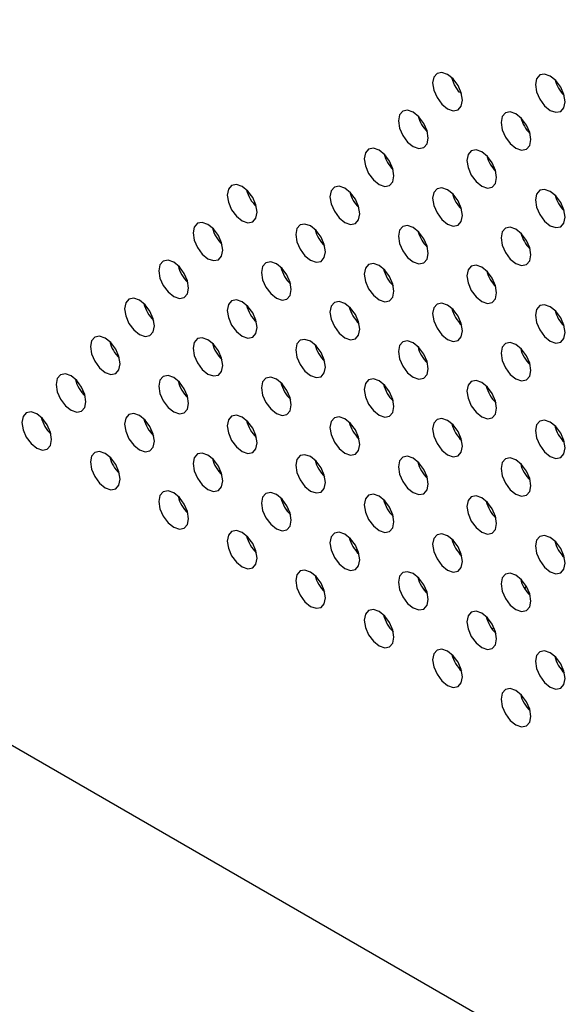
# Model space of a CAD drawing. Header units: millimetres. Extents: x 0 to 844, y -2 to 552.
# Tile 95 of 151: x 647.37 to 650.48, y 402.05 to 407.62. Entities that reach past the tile are written whole.
import ezdxf

# ---------------------------------------------------------------- set-up
doc = ezdxf.new("R2010")
doc.units = ezdxf.units.MM

msp = doc.modelspace()

# ---------------------------------------------------------------- linework, layer by layer
at = {"color": 7, "linetype": 'Continuous', "lineweight": 25}
for p, q in [((614.1988, 422.638), (681.9211, 383.5428)), ((649.8663, 407.2141), (649.8645, 407.2131)), ((649.8773, 407.2022), (649.8663, 407.2141)), ((649.6305, 407.0779), (649.6297, 407.0775)), ((650.4417, 405.9062), (650.4506, 405.9114)), ((650.4417, 405.9062), (650.4507, 405.9114)), ((650.2366, 404.3974), (650.2429, 404.4169))]:
    msp.add_line(p, q, dxfattribs=at)
at = {"color": 8, "linetype": 'Continuous', "lineweight": 25}
msp.add_line((650.4065, 405.3189), (650.4158, 405.3136), dxfattribs=at)
at = {"color": 7, "linetype": 'Continuous', "lineweight": 25, "flags": 128}
for points in [[(649.8821, 407.1671), (649.8757, 407.208), (649.8574, 407.2501), (649.8301, 407.2869), (649.7979, 407.3129), (649.7657, 407.3241), (649.7384, 407.3188), (649.7201, 407.2978), (649.7137, 407.2643), (649.7201, 407.2234), (649.7384, 407.1813), (649.7657, 407.1445), (649.7979, 407.1185), (649.8301, 407.1073), (649.8574, 407.1126), (649.8757, 407.1336), (649.8821, 407.1671)], [(649.8645, 407.2131), (649.8376, 407.2542), (649.8232, 407.2938)], [(650.464, 407.1578), (650.4576, 407.1988), (650.4393, 407.2408), (650.412, 407.2777), (650.3798, 407.3037), (650.3476, 407.3149), (650.3202, 407.3096), (650.302, 407.2886), (650.2956, 407.2551), (650.302, 407.2141), (650.3202, 407.1721), (650.3476, 407.1352), (650.3798, 407.1092), (650.412, 407.098), (650.4393, 407.1033), (650.4576, 407.1243), (650.464, 407.1578)], [(649.6881, 406.9524), (649.6817, 406.9933), (649.6635, 407.0354), (649.6362, 407.0722), (649.6039, 407.0982), (649.5717, 407.1094), (649.5444, 407.1041), (649.5262, 407.0831), (649.5198, 407.0496), (649.5262, 407.0087), (649.5444, 406.9666), (649.5717, 406.9298), (649.6039, 406.9038), (649.6362, 406.8926), (649.6635, 406.8979), (649.6817, 406.9189), (649.6881, 406.9524)], [(650.27, 406.9432), (650.2636, 406.9841), (650.2453, 407.0261), (650.218, 407.063), (650.1858, 407.089), (650.1536, 407.1002), (650.1263, 407.0949), (650.108, 407.0739), (650.1016, 407.0404), (650.108, 406.9995), (650.1263, 406.9574), (650.1536, 406.9206), (650.1858, 406.8946), (650.218, 406.8834), (650.2453, 406.8887), (650.2636, 406.9097), (650.27, 406.9432)], [(649.4942, 406.7377), (649.4878, 406.7786), (649.4695, 406.8207), (649.4422, 406.8576), (649.41, 406.8836), (649.3778, 406.8948), (649.3504, 406.8894), (649.3322, 406.8684), (649.3258, 406.8349), (649.3322, 406.794), (649.3504, 406.752), (649.3778, 406.7151), (649.41, 406.6891), (649.4422, 406.6779), (649.4695, 406.6832), (649.4878, 406.7042), (649.4942, 406.7377)], [(649.4479, 406.8513), (649.4466, 406.8444), (649.4457, 406.8387)], [(650.0761, 406.7285), (650.0696, 406.7694), (650.0514, 406.8115), (650.0241, 406.8483), (649.9919, 406.8743), (649.9596, 406.8855), (649.9323, 406.8802), (649.9141, 406.8592), (649.9077, 406.8257), (649.9141, 406.7848), (649.9323, 406.7427), (649.9596, 406.7059), (649.9919, 406.6799), (650.0241, 406.6687), (650.0514, 406.674), (650.0696, 406.695), (650.0761, 406.7285)], [(648.7183, 406.5323), (648.7119, 406.5732), (648.6937, 406.6153), (648.6663, 406.6521), (648.6341, 406.6781), (648.6019, 406.6893), (648.5746, 406.684), (648.5564, 406.663), (648.5499, 406.6295), (648.5564, 406.5886), (648.5746, 406.5465), (648.6019, 406.5097), (648.6341, 406.4837), (648.6663, 406.4725), (648.6937, 406.4778), (648.7119, 406.4988), (648.7183, 406.5323)], [(649.3002, 406.523), (649.2938, 406.5639), (649.2756, 406.606), (649.2482, 406.6429), (649.216, 406.6689), (649.1838, 406.6801), (649.1565, 406.6748), (649.1382, 406.6537), (649.1318, 406.6202), (649.1382, 406.5793), (649.1565, 406.5373), (649.1838, 406.5004), (649.216, 406.4744), (649.2482, 406.4632), (649.2756, 406.4685), (649.2938, 406.4895), (649.3002, 406.523)], [(649.8821, 406.5138), (649.8757, 406.5547), (649.8574, 406.5968), (649.8301, 406.6336), (649.7979, 406.6596), (649.7657, 406.6708), (649.7384, 406.6655), (649.7201, 406.6445), (649.7137, 406.611), (649.7201, 406.5701), (649.7384, 406.528), (649.7657, 406.4912), (649.7979, 406.4652), (649.8301, 406.454), (649.8574, 406.4593), (649.8757, 406.4803), (649.8821, 406.5138)], [(650.464, 406.5045), (650.4576, 406.5454), (650.4393, 406.5875), (650.412, 406.6244), (650.3798, 406.6504), (650.3476, 406.6616), (650.3202, 406.6562), (650.302, 406.6352), (650.2956, 406.6017), (650.302, 406.5608), (650.3202, 406.5188), (650.3476, 406.4819), (650.3798, 406.4559), (650.412, 406.4447), (650.4393, 406.45), (650.4576, 406.471), (650.464, 406.5045)], [(648.5244, 406.3176), (648.518, 406.3585), (648.4997, 406.4006), (648.4724, 406.4374), (648.4402, 406.4634), (648.408, 406.4746), (648.3807, 406.4693), (648.3624, 406.4483), (648.356, 406.4148), (648.3624, 406.3739), (648.3807, 406.3318), (648.408, 406.295), (648.4402, 406.269), (648.4724, 406.2578), (648.4997, 406.2631), (648.518, 406.2841), (648.5244, 406.3176)], [(649.1062, 406.3084), (649.0998, 406.3493), (649.0816, 406.3913), (649.0543, 406.4282), (649.022, 406.4542), (648.9898, 406.4654), (648.9625, 406.4601), (648.9443, 406.4391), (648.9379, 406.4056), (648.9443, 406.3647), (648.9625, 406.3226), (648.9898, 406.2857), (649.022, 406.2597), (649.0543, 406.2485), (649.0816, 406.2539), (649.0998, 406.2749), (649.1062, 406.3084)], [(649.6881, 406.2991), (649.6817, 406.34), (649.6635, 406.3821), (649.6362, 406.4189), (649.6039, 406.4449), (649.5717, 406.4561), (649.5444, 406.4508), (649.5262, 406.4298), (649.5198, 406.3963), (649.5262, 406.3554), (649.5444, 406.3133), (649.5717, 406.2765), (649.6039, 406.2505), (649.6362, 406.2393), (649.6635, 406.2446), (649.6817, 406.2656), (649.6881, 406.2991)], [(650.27, 406.2899), (650.2636, 406.3308), (650.2453, 406.3728), (650.218, 406.4097), (650.1858, 406.4357), (650.1536, 406.4469), (650.1263, 406.4416), (650.108, 406.4206), (650.1016, 406.3871), (650.108, 406.3462), (650.1263, 406.3041), (650.1536, 406.2672), (650.1858, 406.2412), (650.218, 406.23), (650.2453, 406.2353), (650.2636, 406.2564), (650.27, 406.2899)], [(648.3304, 406.1029), (648.324, 406.1438), (648.3057, 406.1859), (648.2784, 406.2228), (648.2462, 406.2488), (648.214, 406.26), (648.1867, 406.2546), (648.1684, 406.2336), (648.162, 406.2001), (648.1684, 406.1592), (648.1867, 406.1172), (648.214, 406.0803), (648.2462, 406.0543), (648.2784, 406.0431), (648.3057, 406.0484), (648.324, 406.0694), (648.3304, 406.1029)], [(648.9123, 406.0937), (648.9059, 406.1346), (648.8876, 406.1766), (648.8603, 406.2135), (648.8281, 406.2395), (648.7959, 406.2507), (648.7686, 406.2454), (648.7503, 406.2244), (648.7439, 406.1909), (648.7503, 406.15), (648.7686, 406.1079), (648.7959, 406.0711), (648.8281, 406.0451), (648.8603, 406.0339), (648.8876, 406.0392), (648.9059, 406.0602), (648.9123, 406.0937)], [(649.4942, 406.0844), (649.4878, 406.1253), (649.4695, 406.1674), (649.4422, 406.2042), (649.41, 406.2302), (649.3778, 406.2414), (649.3504, 406.2361), (649.3322, 406.2151), (649.3258, 406.1816), (649.3322, 406.1407), (649.3504, 406.0986), (649.3778, 406.0618), (649.41, 406.0358), (649.4422, 406.0246), (649.4695, 406.0299), (649.4878, 406.0509), (649.4942, 406.0844)], [(650.0761, 406.0752), (650.0696, 406.1161), (650.0514, 406.1581), (650.0241, 406.195), (649.9919, 406.221), (649.9596, 406.2322), (649.9323, 406.2269), (649.9141, 406.2059), (649.9077, 406.1724), (649.9141, 406.1315), (649.9323, 406.0894), (649.9596, 406.0525), (649.9919, 406.0265), (650.0241, 406.0153), (650.0514, 406.0206), (650.0696, 406.0417), (650.0761, 406.0752)], [(648.1365, 405.8882), (648.13, 405.9291), (648.1118, 405.9712), (648.0845, 406.0081), (648.0523, 406.0341), (648.02, 406.0453), (647.9927, 406.0399), (647.9745, 406.0189), (647.9681, 405.9854), (647.9745, 405.9445), (647.9927, 405.9025), (648.02, 405.8656), (648.0523, 405.8396), (648.0845, 405.8284), (648.1118, 405.8337), (648.13, 405.8547), (648.1365, 405.8882)], [(648.7183, 405.879), (648.7119, 405.9199), (648.6937, 405.962), (648.6663, 405.9988), (648.6341, 406.0248), (648.6019, 406.036), (648.5746, 406.0307), (648.5564, 406.0097), (648.5499, 405.9762), (648.5564, 405.9353), (648.5746, 405.8932), (648.6019, 405.8564), (648.6341, 405.8304), (648.6663, 405.8192), (648.6937, 405.8245), (648.7119, 405.8455), (648.7183, 405.879)], [(649.3002, 405.8697), (649.2938, 405.9106), (649.2756, 405.9527), (649.2482, 405.9895), (649.216, 406.0155), (649.1838, 406.0267), (649.1565, 406.0214), (649.1382, 406.0004), (649.1318, 405.9669), (649.1382, 405.926), (649.1565, 405.884), (649.1838, 405.8471), (649.216, 405.8211), (649.2482, 405.8099), (649.2756, 405.8152), (649.2938, 405.8362), (649.3002, 405.8697)], [(649.8821, 405.8605), (649.8757, 405.9014), (649.8574, 405.9435), (649.8301, 405.9803), (649.7979, 406.0063), (649.7657, 406.0175), (649.7384, 406.0122), (649.7201, 405.9912), (649.7137, 405.9577), (649.7201, 405.9168), (649.7384, 405.8747), (649.7657, 405.8379), (649.7979, 405.8119), (649.8301, 405.8007), (649.8574, 405.806), (649.8757, 405.827), (649.8821, 405.8605)], [(650.464, 405.8512), (650.4576, 405.8921), (650.4393, 405.9342), (650.412, 405.971), (650.3798, 405.997), (650.3476, 406.0082), (650.3202, 406.0029), (650.302, 405.9819), (650.2956, 405.9484), (650.302, 405.9075), (650.3202, 405.8654), (650.3476, 405.8286), (650.3798, 405.8026), (650.412, 405.7914), (650.4393, 405.7967), (650.4576, 405.8177), (650.464, 405.8512)], [(647.9425, 405.6736), (647.9361, 405.7145), (647.9178, 405.7565), (647.8905, 405.7934), (647.8583, 405.8194), (647.8261, 405.8306), (647.7988, 405.8253), (647.7805, 405.8043), (647.7741, 405.7708), (647.7805, 405.7299), (647.7988, 405.6878), (647.8261, 405.6509), (647.8583, 405.6249), (647.8905, 405.6137), (647.9178, 405.619), (647.9361, 405.6401), (647.9425, 405.6736)], [(648.5244, 405.6643), (648.518, 405.7052), (648.4997, 405.7473), (648.4724, 405.7841), (648.4402, 405.8101), (648.408, 405.8213), (648.3807, 405.816), (648.3624, 405.795), (648.356, 405.7615), (648.3624, 405.7206), (648.3807, 405.6785), (648.408, 405.6417), (648.4402, 405.6157), (648.4724, 405.6045), (648.4997, 405.6098), (648.518, 405.6308), (648.5244, 405.6643)], [(649.1062, 405.655), (649.0998, 405.696), (649.0816, 405.738), (649.0543, 405.7749), (649.022, 405.8009), (648.9898, 405.8121), (648.9625, 405.8068), (648.9443, 405.7858), (648.9379, 405.7523), (648.9443, 405.7113), (648.9625, 405.6693), (648.9898, 405.6324), (649.022, 405.6064), (649.0543, 405.5952), (649.0816, 405.6005), (649.0998, 405.6215), (649.1062, 405.655)], [(649.6881, 405.6458), (649.6817, 405.6867), (649.6635, 405.7288), (649.6362, 405.7656), (649.6039, 405.7916), (649.5717, 405.8028), (649.5444, 405.7975), (649.5262, 405.7765), (649.5198, 405.743), (649.5262, 405.7021), (649.5444, 405.66), (649.5717, 405.6232), (649.6039, 405.5972), (649.6362, 405.586), (649.6635, 405.5913), (649.6817, 405.6123), (649.6881, 405.6458)], [(650.27, 405.6365), (650.2636, 405.6774), (650.2453, 405.7195), (650.218, 405.7564), (650.1858, 405.7824), (650.1536, 405.7936), (650.1263, 405.7883), (650.108, 405.7673), (650.1016, 405.7337), (650.108, 405.6928), (650.1263, 405.6508), (650.1536, 405.6139), (650.1858, 405.5879), (650.218, 405.5767), (650.2453, 405.582), (650.2636, 405.603), (650.27, 405.6365)], [(647.7485, 405.4589), (647.7421, 405.4998), (647.7239, 405.5418), (647.6966, 405.5787), (647.6643, 405.6047), (647.6321, 405.6159), (647.6048, 405.6106), (647.5866, 405.5896), (647.5802, 405.5561), (647.5866, 405.5152), (647.6048, 405.4731), (647.6321, 405.4362), (647.6643, 405.4102), (647.6966, 405.399), (647.7239, 405.4044), (647.7421, 405.4254), (647.7485, 405.4589)], [(648.3304, 405.4496), (648.324, 405.4905), (648.3057, 405.5326), (648.2784, 405.5694), (648.2462, 405.5954), (648.214, 405.6066), (648.1867, 405.6013), (648.1684, 405.5803), (648.162, 405.5468), (648.1684, 405.5059), (648.1867, 405.4638), (648.214, 405.427), (648.2462, 405.401), (648.2784, 405.3898), (648.3057, 405.3951), (648.324, 405.4161), (648.3304, 405.4496)], [(648.9123, 405.4404), (648.9059, 405.4813), (648.8876, 405.5233), (648.8603, 405.5602), (648.8281, 405.5862), (648.7959, 405.5974), (648.7686, 405.5921), (648.7503, 405.5711), (648.7439, 405.5376), (648.7503, 405.4967), (648.7686, 405.4546), (648.7959, 405.4177), (648.8281, 405.3917), (648.8603, 405.3805), (648.8876, 405.3858), (648.9059, 405.4068), (648.9123, 405.4404)], [(649.4942, 405.4311), (649.4878, 405.472), (649.4695, 405.5141), (649.4422, 405.5509), (649.41, 405.5769), (649.3778, 405.5881), (649.3504, 405.5828), (649.3322, 405.5618), (649.3258, 405.5283), (649.3322, 405.4874), (649.3504, 405.4453), (649.3778, 405.4085), (649.41, 405.3825), (649.4422, 405.3713), (649.4695, 405.3766), (649.4878, 405.3976), (649.4942, 405.4311)], [(650.0761, 405.4218), (650.0696, 405.4627), (650.0514, 405.5048), (650.0241, 405.5417), (649.9919, 405.5677), (649.9596, 405.5789), (649.9323, 405.5736), (649.9141, 405.5526), (649.9077, 405.5191), (649.9141, 405.4781), (649.9323, 405.4361), (649.9596, 405.3992), (649.9919, 405.3732), (650.0241, 405.362), (650.0514, 405.3673), (650.0696, 405.3883), (650.0761, 405.4218)], [(647.7215, 405.517), (647.7221, 405.5171), (647.735, 405.5196)], [(647.5546, 405.2442), (647.5482, 405.2851), (647.5299, 405.3272), (647.5026, 405.364), (647.4704, 405.39), (647.4382, 405.4012), (647.4108, 405.3959), (647.3926, 405.3749), (647.3862, 405.3414), (647.3926, 405.3005), (647.4108, 405.2584), (647.4382, 405.2216), (647.4704, 405.1956), (647.5026, 405.1844), (647.5299, 405.1897), (647.5482, 405.2107), (647.5546, 405.2442)], [(648.1365, 405.2349), (648.13, 405.2758), (648.1118, 405.3179), (648.0845, 405.3547), (648.0523, 405.3807), (648.02, 405.3919), (647.9927, 405.3866), (647.9745, 405.3656), (647.9681, 405.3321), (647.9745, 405.2912), (647.9927, 405.2491), (648.02, 405.2123), (648.0523, 405.1863), (648.0845, 405.1751), (648.1118, 405.1804), (648.13, 405.2014), (648.1365, 405.2349)], [(648.7183, 405.2257), (648.7119, 405.2666), (648.6937, 405.3087), (648.6663, 405.3455), (648.6341, 405.3715), (648.6019, 405.3827), (648.5746, 405.3774), (648.5564, 405.3564), (648.5499, 405.3229), (648.5564, 405.282), (648.5746, 405.2399), (648.6019, 405.2031), (648.6341, 405.1771), (648.6663, 405.1659), (648.6937, 405.1712), (648.7119, 405.1922), (648.7183, 405.2257)], [(649.3002, 405.2164), (649.2938, 405.2573), (649.2756, 405.2994), (649.2482, 405.3362), (649.216, 405.3622), (649.1838, 405.3734), (649.1565, 405.3681), (649.1382, 405.3471), (649.1318, 405.3136), (649.1382, 405.2727), (649.1565, 405.2306), (649.1838, 405.1938), (649.216, 405.1678), (649.2482, 405.1566), (649.2756, 405.1619), (649.2938, 405.1829), (649.3002, 405.2164)], [(649.8821, 405.2072), (649.8757, 405.2481), (649.8574, 405.2901), (649.8301, 405.327), (649.7979, 405.353), (649.7657, 405.3642), (649.7384, 405.3589), (649.7201, 405.3379), (649.7137, 405.3044), (649.7201, 405.2635), (649.7384, 405.2214), (649.7657, 405.1845), (649.7979, 405.1585), (649.8301, 405.1473), (649.8574, 405.1527), (649.8757, 405.1737), (649.8821, 405.2072)], [(650.464, 405.1979), (650.4576, 405.2388), (650.4393, 405.2809), (650.412, 405.3177), (650.3798, 405.3437), (650.3476, 405.3549), (650.3202, 405.3496), (650.302, 405.3286), (650.2956, 405.2951), (650.302, 405.2542), (650.3202, 405.2121), (650.3476, 405.1753), (650.3798, 405.1493), (650.412, 405.1381), (650.4393, 405.1434), (650.4576, 405.1644), (650.464, 405.1979)], [(648.1094, 405.293), (648.11, 405.2932), (648.1229, 405.2957)], [(647.9425, 405.0202), (647.9361, 405.0611), (647.9178, 405.1032), (647.8905, 405.1401), (647.8583, 405.1661), (647.8261, 405.1773), (647.7988, 405.172), (647.7805, 405.1509), (647.7741, 405.1174), (647.7805, 405.0765), (647.7988, 405.0345), (647.8261, 404.9976), (647.8583, 404.9716), (647.8905, 404.9604), (647.9178, 404.9657), (647.9361, 404.9867), (647.9425, 405.0202)], [(648.5244, 405.011), (648.518, 405.0519), (648.4997, 405.094), (648.4724, 405.1308), (648.4402, 405.1568), (648.408, 405.168), (648.3807, 405.1627), (648.3624, 405.1417), (648.356, 405.1082), (648.3624, 405.0673), (648.3807, 405.0252), (648.408, 404.9884), (648.4402, 404.9624), (648.4724, 404.9512), (648.4997, 404.9565), (648.518, 404.9775), (648.5244, 405.011)], [(649.1062, 405.0017), (649.0998, 405.0426), (649.0816, 405.0847), (649.0543, 405.1216), (649.022, 405.1476), (648.9898, 405.1588), (648.9625, 405.1534), (648.9443, 405.1324), (648.9379, 405.0989), (648.9443, 405.058), (648.9625, 405.016), (648.9898, 404.9791), (649.022, 404.9531), (649.0543, 404.9419), (649.0816, 404.9472), (649.0998, 404.9682), (649.1062, 405.0017)], [(649.6881, 404.9925), (649.6817, 405.0334), (649.6635, 405.0755), (649.6362, 405.1123), (649.6039, 405.1383), (649.5717, 405.1495), (649.5444, 405.1442), (649.5262, 405.1232), (649.5198, 405.0897), (649.5262, 405.0488), (649.5444, 405.0067), (649.5717, 404.9699), (649.6039, 404.9439), (649.6362, 404.9327), (649.6635, 404.938), (649.6817, 404.959), (649.6881, 404.9925)], [(650.27, 404.9832), (650.2636, 405.0241), (650.2453, 405.0662), (650.218, 405.103), (650.1858, 405.129), (650.1536, 405.1402), (650.1263, 405.1349), (650.108, 405.1139), (650.1016, 405.0804), (650.108, 405.0395), (650.1263, 404.9975), (650.1536, 404.9606), (650.1858, 404.9346), (650.218, 404.9234), (650.2453, 404.9287), (650.2636, 404.9497), (650.27, 404.9832)], [(648.4973, 405.0691), (648.4979, 405.0692), (648.5108, 405.0717)], [(648.3304, 404.7963), (648.324, 404.8372), (648.3057, 404.8793), (648.2784, 404.9161), (648.2462, 404.9421), (648.214, 404.9533), (648.1867, 404.948), (648.1684, 404.927), (648.162, 404.8935), (648.1684, 404.8526), (648.1867, 404.8105), (648.214, 404.7737), (648.2462, 404.7477), (648.2784, 404.7365), (648.3057, 404.7418), (648.324, 404.7628), (648.3304, 404.7963)], [(648.9123, 404.787), (648.9059, 404.8279), (648.8876, 404.87), (648.8603, 404.9069), (648.8281, 404.9329), (648.7959, 404.9441), (648.7686, 404.9388), (648.7503, 404.9177), (648.7439, 404.8842), (648.7503, 404.8433), (648.7686, 404.8013), (648.7959, 404.7644), (648.8281, 404.7384), (648.8603, 404.7272), (648.8876, 404.7325), (648.9059, 404.7535), (648.9123, 404.787)], [(649.4942, 404.7778), (649.4878, 404.8187), (649.4695, 404.8608), (649.4422, 404.8976), (649.41, 404.9236), (649.3778, 404.9348), (649.3504, 404.9295), (649.3322, 404.9085), (649.3258, 404.875), (649.3322, 404.8341), (649.3504, 404.792), (649.3778, 404.7552), (649.41, 404.7292), (649.4422, 404.718), (649.4695, 404.7233), (649.4878, 404.7443), (649.4942, 404.7778)], [(650.0761, 404.7685), (650.0696, 404.8094), (650.0514, 404.8515), (650.0241, 404.8884), (649.9919, 404.9144), (649.9596, 404.9256), (649.9323, 404.9202), (649.9141, 404.8992), (649.9077, 404.8657), (649.9141, 404.8248), (649.9323, 404.7828), (649.9596, 404.7459), (649.9919, 404.7199), (650.0241, 404.7087), (650.0514, 404.714), (650.0696, 404.735), (650.0761, 404.7685)], [(648.8852, 404.8451), (648.8858, 404.8453), (648.8987, 404.8478)], [(648.7183, 404.5724), (648.7119, 404.6133), (648.6937, 404.6553), (648.6663, 404.6922), (648.6341, 404.7182), (648.6019, 404.7294), (648.5746, 404.7241), (648.5564, 404.7031), (648.5499, 404.6696), (648.5564, 404.6287), (648.5746, 404.5866), (648.6019, 404.5497), (648.6341, 404.5237), (648.6663, 404.5125), (648.6937, 404.5179), (648.7119, 404.5389), (648.7183, 404.5724)], [(649.3002, 404.5631), (649.2938, 404.604), (649.2756, 404.6461), (649.2482, 404.6829), (649.216, 404.7089), (649.1838, 404.7201), (649.1565, 404.7148), (649.1382, 404.6938), (649.1318, 404.6603), (649.1382, 404.6194), (649.1565, 404.5773), (649.1838, 404.5405), (649.216, 404.5145), (649.2482, 404.5033), (649.2756, 404.5086), (649.2938, 404.5296), (649.3002, 404.5631)], [(649.8821, 404.5539), (649.8757, 404.5948), (649.8574, 404.6368), (649.8301, 404.6737), (649.7979, 404.6997), (649.7657, 404.7109), (649.7384, 404.7056), (649.7201, 404.6846), (649.7137, 404.6511), (649.7201, 404.6102), (649.7384, 404.5681), (649.7657, 404.5312), (649.7979, 404.5052), (649.8301, 404.494), (649.8574, 404.4993), (649.8757, 404.5203), (649.8821, 404.5539)], [(650.464, 404.5446), (650.4576, 404.5855), (650.4393, 404.6276), (650.412, 404.6644), (650.3798, 404.6904), (650.3476, 404.7016), (650.3202, 404.6963), (650.302, 404.6753), (650.2956, 404.6418), (650.302, 404.6009), (650.3202, 404.5588), (650.3476, 404.522), (650.3798, 404.496), (650.412, 404.4848), (650.4393, 404.4901), (650.4576, 404.5111), (650.464, 404.5446)], [(649.2731, 404.6212), (649.2738, 404.6214), (649.2866, 404.6239)], [(649.1062, 404.3484), (649.0998, 404.3893), (649.0816, 404.4314), (649.0543, 404.4682), (649.022, 404.4942), (648.9898, 404.5054), (648.9625, 404.5001), (648.9443, 404.4791), (648.9379, 404.4456), (648.9443, 404.4047), (648.9625, 404.3626), (648.9898, 404.3258), (649.022, 404.2998), (649.0543, 404.2886), (649.0816, 404.2939), (649.0998, 404.3149), (649.1062, 404.3484)], [(649.6881, 404.3392), (649.6817, 404.3801), (649.6635, 404.4221), (649.6362, 404.459), (649.6039, 404.485), (649.5717, 404.4962), (649.5444, 404.4909), (649.5262, 404.4699), (649.5198, 404.4364), (649.5262, 404.3955), (649.5444, 404.3534), (649.5717, 404.3165), (649.6039, 404.2905), (649.6362, 404.2793), (649.6635, 404.2846), (649.6817, 404.3057), (649.6881, 404.3392)], [(650.27, 404.3299), (650.2636, 404.3708), (650.2453, 404.4129), (650.218, 404.4497), (650.1858, 404.4757), (650.1536, 404.4869), (650.1263, 404.4816), (650.108, 404.4606), (650.1016, 404.4271), (650.108, 404.3862), (650.1263, 404.3441), (650.1536, 404.3073), (650.1858, 404.2813), (650.218, 404.2701), (650.2453, 404.2754), (650.2636, 404.2964), (650.27, 404.3299)], [(649.661, 404.3973), (649.6617, 404.3974), (649.6746, 404.3999)], [(649.4942, 404.1245), (649.4878, 404.1654), (649.4695, 404.2075), (649.4422, 404.2443), (649.41, 404.2703), (649.3778, 404.2815), (649.3504, 404.2762), (649.3322, 404.2552), (649.3258, 404.2217), (649.3322, 404.1808), (649.3504, 404.1387), (649.3778, 404.1019), (649.41, 404.0759), (649.4422, 404.0647), (649.4695, 404.07), (649.4878, 404.091), (649.4942, 404.1245)], [(650.0761, 404.1152), (650.0696, 404.1561), (650.0514, 404.1982), (650.0241, 404.235), (649.9919, 404.261), (649.9596, 404.2722), (649.9323, 404.2669), (649.9141, 404.2459), (649.9077, 404.2124), (649.9141, 404.1715), (649.9323, 404.1294), (649.9596, 404.0926), (649.9919, 404.0666), (650.0241, 404.0554), (650.0514, 404.0607), (650.0696, 404.0817), (650.0761, 404.1152)], [(650.049, 404.1733), (650.0496, 404.1735), (650.0625, 404.176)], [(649.8821, 403.9005), (649.8757, 403.9414), (649.8574, 403.9835), (649.8301, 404.0204), (649.7979, 404.0464), (649.7657, 404.0576), (649.7384, 404.0523), (649.7201, 404.0312), (649.7137, 403.9977), (649.7201, 403.9568), (649.7384, 403.9148), (649.7657, 403.8779), (649.7979, 403.8519), (649.8301, 403.8407), (649.8574, 403.846), (649.8757, 403.867), (649.8821, 403.9005)], [(650.464, 403.8913), (650.4576, 403.9322), (650.4393, 403.9743), (650.412, 404.0111), (650.3798, 404.0371), (650.3476, 404.0483), (650.3202, 404.043), (650.302, 404.022), (650.2956, 403.9885), (650.302, 403.9476), (650.3202, 403.9055), (650.3476, 403.8687), (650.3798, 403.8427), (650.412, 403.8315), (650.4393, 403.8368), (650.4576, 403.8578), (650.464, 403.8913)], [(650.4369, 403.9494), (650.4375, 403.9495), (650.4504, 403.952)], [(650.27, 403.6766), (650.2636, 403.7175), (650.2453, 403.7596), (650.218, 403.7964), (650.1858, 403.8224), (650.1536, 403.8336), (650.1263, 403.8283), (650.108, 403.8073), (650.1016, 403.7738), (650.108, 403.7329), (650.1263, 403.6908), (650.1536, 403.654), (650.1858, 403.628), (650.218, 403.6168), (650.2453, 403.6221), (650.2636, 403.6431), (650.27, 403.6766)]]:
    msp.add_lwpolyline(points, dxfattribs=at)
at = {"color": 7, "linetype": 'Continuous', "lineweight": 25}
for centre, radius, start, end in [((650.5974, 407.3321), 0.1961, 194.8016, 225.1943), ((649.8225, 407.1272), 0.1972, 194.2914, 225.1003), ((650.4034, 407.1174), 0.1961, 194.8015, 225.193), ((649.6276, 406.9119), 0.1961, 194.8, 225.1946), ((650.2094, 406.9027), 0.1961, 194.8016, 225.1943), ((648.849, 406.705), 0.1951, 193.624, 226.3703), ((649.4336, 406.6972), 0.1961, 194.8001, 225.1959), ((650.0155, 406.688), 0.1961, 194.8015, 225.193), ((650.5974, 406.6787), 0.1961, 194.8016, 225.1943), ((648.6551, 406.4903), 0.1951, 193.6223, 226.3732), ((649.237, 406.481), 0.1951, 193.6235, 226.3715), ((649.8217, 406.4734), 0.1963, 195.2865, 225.183), ((650.4034, 406.4641), 0.1961, 194.8015, 225.193), ((648.4611, 406.2756), 0.1951, 193.6223, 226.372), ((649.043, 406.2663), 0.1951, 193.6241, 226.3715), ((649.6249, 406.2571), 0.1951, 193.6235, 226.3715), ((650.2096, 406.2495), 0.1963, 195.2876, 225.1819), ((648.2672, 406.0609), 0.1951, 193.6223, 226.3732), ((648.8491, 406.0517), 0.1951, 193.675, 226.3688), ((649.4309, 406.0424), 0.1951, 193.6235, 226.3727), ((650.0128, 406.0331), 0.1951, 193.6223, 226.372), ((650.5974, 406.0254), 0.1961, 194.8016, 225.1943), ((648.0732, 405.8462), 0.1951, 193.6215, 226.3728), ((648.6551, 405.837), 0.1951, 193.6223, 226.3732), ((649.237, 405.8277), 0.1951, 193.6744, 226.37), ((649.8188, 405.8185), 0.1951, 193.624, 226.3722), ((650.4007, 405.8092), 0.1951, 193.6223, 226.372), ((647.8793, 405.6315), 0.1951, 193.627, 226.3679), ((648.4611, 405.6223), 0.1951, 193.6223, 226.372), ((649.043, 405.613), 0.1951, 193.6241, 226.3715), ((649.6249, 405.6038), 0.1951, 193.6235, 226.3715), ((650.2067, 405.5945), 0.1951, 193.6223, 226.3732), ((647.6853, 405.4168), 0.1951, 193.6235, 226.3715), ((648.2672, 405.4076), 0.1951, 193.6258, 226.3685), ((648.849, 405.3983), 0.1951, 193.624, 226.3703), ((649.4309, 405.3891), 0.1951, 193.6235, 226.3727), ((650.0128, 405.3798), 0.1951, 193.6223, 226.372), ((650.5947, 405.3706), 0.1951, 193.6223, 226.3732), ((648.0732, 405.1929), 0.1951, 193.6215, 226.3728), ((648.6551, 405.1837), 0.1951, 193.6258, 226.3685), ((649.237, 405.1744), 0.1951, 193.6235, 226.3715), ((649.8188, 405.1651), 0.1951, 193.624, 226.3722), ((650.4007, 405.1559), 0.1951, 193.6223, 226.372), ((648.4611, 404.969), 0.1951, 193.6223, 226.372), ((649.0431, 404.9597), 0.1951, 193.6276, 226.3667), ((649.6249, 404.9505), 0.1951, 193.6235, 226.3715), ((650.2067, 404.9412), 0.1951, 193.6223, 226.3732), ((648.849, 404.745), 0.1951, 193.624, 226.3703), ((649.431, 404.7358), 0.1951, 193.627, 226.3679), ((650.0128, 404.7265), 0.1951, 193.6223, 226.372), ((650.5947, 404.7172), 0.1951, 193.6223, 226.3732), ((649.237, 404.5211), 0.1951, 193.6235, 226.3715), ((649.8189, 404.5118), 0.1951, 193.6274, 226.3675), ((650.4007, 404.5026), 0.1951, 193.6223, 226.372), ((649.6249, 404.2971), 0.1951, 193.6235, 226.3715), ((650.2068, 404.2879), 0.1951, 193.6258, 226.3685), ((650.0128, 404.0732), 0.1951, 193.6223, 226.372), ((650.5947, 404.064), 0.1951, 193.6258, 226.3685), ((650.4007, 403.8493), 0.1951, 193.6223, 226.372)]:
    msp.add_arc(centre, radius, start, end, dxfattribs=at)

doc.saveas('drawing.dxf')
